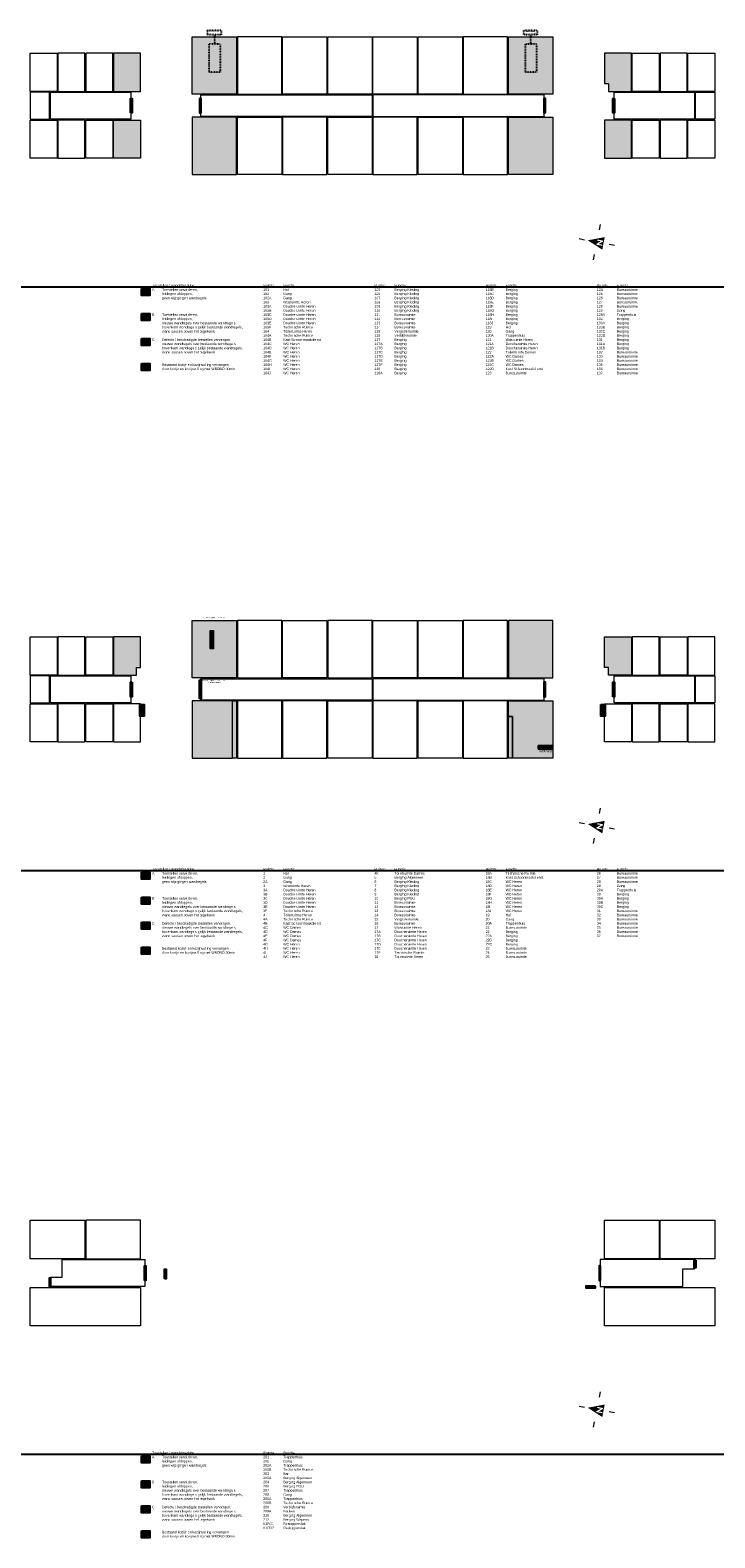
# Model space of a CAD drawing. Header units: millimetres. Extents: x 362177 to 5000048, y 157834 to 733119.
# Tile 143 of 152: x 2761528 to 2860048, y 179761 to 396734. Entities that reach past the tile are written whole.
import ezdxf

# ---------------------------------------------------------------- set-up
doc = ezdxf.new("R2010")
doc.units = ezdxf.units.MM
doc.set_wipeout_variables(frame=1)
doc.linetypes.add('ACAD_ISO03W100', pattern=[30, 12, -18])
doc.layers.get('DEFPOINTS').update_dxf_attribs({"color": 255})
doc.layers.add('X-L0_C_afwerking', color=7, linetype='Continuous', lineweight=5)
doc.layers.add('X-L0_C_wandafwerking', color=7, linetype='Continuous')
doc.layers.add('X-L0_C_WBDBO', color=7, linetype='Continuous')
doc.styles.add('DVD_VBC_Arial', font='arial.ttf')

# ---------------------------------------------------------------- blocks, each defined once
blk = doc.blocks.new('DVDVB_05_-S-_noordpijl1191')
at = {"color": 7, "linetype": 'Continuous', "lineweight": 13}
for p, q in [((0, 13), (0, 9)), ((-13, 0), (-9, 0)), ((0, -13), (0, -9)), ((13, 0), (9, 0))]:
    blk.add_line(p, q, dxfattribs=at)
at = {"color": 7, "linetype": 'Continuous', "lineweight": 0, "extrusion": (0, 0, -1)}
blk.add_solid([(4.6, -4.9), (0, 6.6), (-4.6, -4.9)], dxfattribs=at)
blk.add_wipeout([(-1.9, 0), (-1.2, 0), (1.1, -2.8), (1.1, 0), (1.9, 0), (1.9, -4.3), (1.2, -4.3), (-1.1, -1.5), (-1.1, -4.3), (-1.9, -4.3)])

msp = doc.modelspace()

# ---------------------------------------------------------------- hatches: boundary and pattern name
at = {"layer": 'X-L0_C_wandafwerking', "transparency": 33554559}
h = msp.add_hatch(color=20, dxfattribs=at)
h.dxf.hatch_style = 1
h.paths.add_polyline_path([(2791228, 395759), (2784846, 395759), (2784846, 387524), (2791228, 387524)])
h = msp.add_hatch(color=20, dxfattribs=at)
h.dxf.hatch_style = 1
h.paths.add_polyline_path([(2836727, 395759), (2830348, 395759), (2830348, 387524), (2836727, 387524)])
h = msp.add_hatch(color=20, dxfattribs=at)
h.dxf.hatch_style = 1
h.paths.add_polyline_path([(2777408, 393434), (2773528, 393434), (2773528, 387924), (2777408, 387924)])
h = msp.add_hatch(color=20, dxfattribs=at)
h.dxf.hatch_style = 1
h.paths.add_polyline_path([(2848048, 393434), (2844168, 393434), (2844168, 389034), (2844748, 389034), (2844748, 387924), (2845548, 387924), (2848048, 387924)])
h = msp.add_hatch(color=20, dxfattribs=at)
h.dxf.hatch_style = 1
h.paths.add_polyline_path([(2784848, 375969), (2791228, 375969), (2791228, 384204), (2784848, 384204)])
h = msp.add_hatch(color=20, dxfattribs=at)
h.dxf.hatch_style = 1
h.paths.add_polyline_path([(2836728, 384204), (2830348, 384204), (2830348, 375969), (2836728, 375969)])
h = msp.add_hatch(color=20, dxfattribs=at)
h.dxf.hatch_style = 1
h.paths.add_polyline_path([(2777408, 383804), (2773528, 383804), (2773528, 378294), (2777408, 378294)])
h = msp.add_hatch(color=20, dxfattribs=at)
h.dxf.hatch_style = 1
h.paths.add_polyline_path([(2844168, 378294), (2848048, 378294), (2848048, 383804), (2844168, 383804)])
h = msp.add_hatch(color=20, dxfattribs=at)
h.dxf.hatch_style = 1
h.paths.add_polyline_path([(2778735, 359560.7), (2777535, 359560.7), (2777535, 358560.7), (2778735, 358560.7)])
h = msp.add_hatch(color=31, dxfattribs=at)
h.dxf.hatch_style = 1
h.paths.add_polyline_path([(2778735, 355960.7), (2777535, 355960.7), (2777535, 354960.7), (2778735, 354960.7)])
h = msp.add_hatch(color=103, dxfattribs=at)
h.dxf.hatch_style = 1
h.paths.add_polyline_path([(2778735, 352360.7), (2777535, 352360.7), (2777535, 351360.7), (2778735, 351360.7)])
h = msp.add_hatch(color=103, dxfattribs=at)
h.dxf.hatch_style = 1
h.paths.add_polyline_path([(2791228, 311759), (2784848, 311759), (2784848, 303524), (2791228, 303524)])
h.paths.add_polyline_path([(2787437.8, 310327.7), (2787888, 310327.7), (2787888, 307712.1), (2787437.8, 307712.1)], flags=16)
h = msp.add_hatch(color=31, dxfattribs=at)
h.dxf.hatch_style = 1
h.paths.add_polyline_path([(2787888, 310327.7), (2787437.8, 310327.7), (2787437.8, 307712.1), (2787888, 307712.1)])
h = msp.add_hatch(color=103, dxfattribs=at)
h.dxf.hatch_style = 1
h.paths.add_polyline_path([(2836728, 311759), (2830348, 311759), (2830348, 303524), (2836728, 303524)])
h = msp.add_hatch(color=20, dxfattribs=at)
h.dxf.hatch_style = 1
h.paths.add_polyline_path([(2777408, 309434), (2773528, 309434), (2773528, 303924), (2776828, 303924), (2776828, 305034), (2777408, 305034)])
h = msp.add_hatch(color=20, dxfattribs=at)
h.dxf.hatch_style = 1
h.paths.add_polyline_path([(2848048, 309434), (2844168, 309434), (2844168, 305034), (2844748, 305034), (2844748, 303924), (2848048, 303924)])
h = msp.add_hatch(color=103, dxfattribs=at)
h.dxf.hatch_style = 1
h.paths.add_polyline_path([(2790645.7, 300204), (2784848, 300204), (2784848, 291969), (2790645.7, 291969)])
h = msp.add_hatch(color=31, dxfattribs=at)
h.dxf.hatch_style = 1
h.paths.add_polyline_path([(2791228, 300204), (2790645.7, 300204), (2790645.7, 291969), (2791228, 291969)])
h = msp.add_hatch(color=103, dxfattribs=at)
h.dxf.hatch_style = 1
h.paths.add_polyline_path([(2834648, 293784), (2836728, 293784), (2836728, 300204), (2830348, 300204), (2830348, 297947), (2830930.3, 297947), (2830930.3, 291969), (2836728, 291969), (2836728, 293283.3), (2834648, 293283.3)])
h = msp.add_hatch(color=31, dxfattribs=at)
h.dxf.hatch_style = 1
h.paths.add_polyline_path([(2830930.3, 297947), (2830348, 297947), (2830348, 291969), (2830930.3, 291969)])
h = msp.add_hatch(color=31, dxfattribs=at)
h.dxf.hatch_style = 1
h.paths.add_polyline_path([(2836728, 293784), (2834648, 293784), (2834648, 293283.3), (2836728, 293283.3)])
h = msp.add_hatch(color=20, dxfattribs=at)
h.dxf.hatch_style = 1
h.paths.add_polyline_path([(2778735, 275560.7), (2777535, 275560.7), (2777535, 274560.7), (2778735, 274560.7)])
h = msp.add_hatch(color=31, dxfattribs=at)
h.dxf.hatch_style = 1
h.paths.add_polyline_path([(2778735, 271960.7), (2777535, 271960.7), (2777535, 270960.7), (2778735, 270960.7)])
h = msp.add_hatch(color=103, dxfattribs=at)
h.dxf.hatch_style = 1
h.paths.add_polyline_path([(2778735, 268360.7), (2777535, 268360.7), (2777535, 267360.7), (2778735, 267360.7)])
h = msp.add_hatch(color=20, dxfattribs=at)
h.dxf.hatch_style = 1
h.paths.add_polyline_path([(2778735, 191560.7), (2777535, 191560.7), (2777535, 190560.7), (2778735, 190560.7)])
h = msp.add_hatch(color=31, dxfattribs=at)
h.dxf.hatch_style = 1
h.paths.add_polyline_path([(2778735, 187960.7), (2777535, 187960.7), (2777535, 186960.7), (2778735, 186960.7)])
h = msp.add_hatch(color=103, dxfattribs=at)
h.dxf.hatch_style = 1
h.paths.add_polyline_path([(2778735, 184360.7), (2777535, 184360.7), (2777535, 183360.7), (2778735, 183360.7)])
at = {"layer": 'X-L0_C_WBDBO', "transparency": 33554559}
h = msp.add_hatch(color=191, dxfattribs=at)
h.dxf.hatch_style = 1
h.paths.add_polyline_path([(2775978, 384814), (2776198, 384814), (2776198, 386914), (2775978, 386914)])
h = msp.add_hatch(color=191, dxfattribs=at)
h.dxf.hatch_style = 1
h.paths.add_polyline_path([(2786118, 386914), (2785898, 386914), (2785898, 384814), (2786118, 384814)])
h = msp.add_hatch(color=191, dxfattribs=at)
h.dxf.hatch_style = 1
h.paths.add_polyline_path([(2835458, 384814), (2835678, 384814), (2835678, 386914), (2835458, 386914)])
h = msp.add_hatch(color=191, dxfattribs=at)
h.dxf.hatch_style = 1
h.paths.add_polyline_path([(2845598, 386914), (2845378, 386914), (2845378, 384814), (2845598, 384814)])
h = msp.add_hatch(color=191, dxfattribs=at)
h.dxf.hatch_style = 1
h.paths.add_polyline_path([(2778735, 348760.7), (2777535, 348760.7), (2777535, 347760.7), (2778735, 347760.7)])
h = msp.add_hatch(color=191, dxfattribs=at)
h.dxf.hatch_style = 1
h.paths.add_polyline_path([(2776198, 302914), (2775978, 302914), (2775978, 300814), (2776198, 300814)])
h = msp.add_hatch(color=191, dxfattribs=at)
h.dxf.hatch_style = 1
h.paths.add_polyline_path([(2785898, 300514), (2786118, 300514), (2786118, 303214), (2785898, 303214)])
h = msp.add_hatch(color=191, dxfattribs=at)
h.dxf.hatch_style = 1
h.paths.add_polyline_path([(2835458, 300814), (2835678, 300814), (2835678, 302914), (2835458, 302914)])
h = msp.add_hatch(color=191, dxfattribs=at)
h.dxf.hatch_style = 1
h.paths.add_polyline_path([(2845378, 300814), (2845598, 300814), (2845598, 302914), (2845378, 302914)])
h = msp.add_hatch(color=191, dxfattribs=at)
h.dxf.hatch_style = 1
h.paths.add_polyline_path([(2777328, 299674), (2777948, 299674), (2777948, 297994), (2777328, 297994)])
h = msp.add_hatch(color=191, dxfattribs=at)
h.dxf.hatch_style = 1
h.paths.add_polyline_path([(2843628, 299674), (2844248, 299674), (2844248, 297994), (2843628, 297994)])
h = msp.add_hatch(color=191, dxfattribs=at)
h.dxf.hatch_style = 1
h.paths.add_polyline_path([(2778735, 264760.7), (2777535, 264760.7), (2777535, 263760.7), (2778735, 263760.7)])
h = msp.add_hatch(color=191, dxfattribs=at)
h.dxf.hatch_style = 1
h.paths.add_polyline_path([(2857298, 219734), (2857078, 219734), (2857078, 218601.7), (2857298, 218601.7)])
h = msp.add_hatch(color=191, dxfattribs=at)
h.dxf.hatch_style = 1
h.paths.add_polyline_path([(2764278, 215994), (2764498, 215994), (2764498, 217128), (2764278, 217128)])
h = msp.add_hatch(color=191, dxfattribs=at)
h.dxf.hatch_style = 1
h.paths.add_polyline_path([(2778178, 216814), (2778178, 218914), (2777958, 218914), (2777958, 216814)])
h.paths.add_polyline_path([(2781098, 218404), (2780878, 218404), (2780878, 217054), (2781098, 217054)])
h = msp.add_hatch(color=191, dxfattribs=at)
h.dxf.hatch_style = 1
h.paths.add_polyline_path([(2843398, 218914), (2843398, 216814), (2843618, 216814), (2843618, 218914)])
h.paths.add_polyline_path([(2842878, 215974), (2841478, 215974), (2841478, 215754), (2842878, 215754)])
h = msp.add_hatch(color=191, dxfattribs=at)
h.dxf.hatch_style = 1
h.paths.add_polyline_path([(2778735, 180760.7), (2777535, 180760.7), (2777535, 179760.7), (2778735, 179760.7)])

# ---------------------------------------------------------------- linework, layer by layer
at = {"linetype": 'ACAD_ISO03W100', "ltscale": 0.125}
for points in [[(2787286.3, 394744.5), (2788873.1, 394744.5), (2788873.1, 390688), (2787286.3, 390688)], [(2832786.3, 394744.5), (2834373.1, 394744.5), (2834373.1, 390688), (2832786.3, 390688)]]:
    msp.add_lwpolyline(points, close=True, dxfattribs=at)
for points in [[(2777535, 359560.7), (2778735, 359560.7), (2778735, 358560.7), (2777535, 358560.7)], [(2777535, 355960.7), (2778735, 355960.7), (2778735, 354960.7), (2777535, 354960.7)], [(2777535, 352360.7), (2778735, 352360.7), (2778735, 351360.7), (2777535, 351360.7)], [(2777535, 348760.7), (2778735, 348760.7), (2778735, 347760.7), (2777535, 347760.7)], [(2777535, 275560.7), (2778735, 275560.7), (2778735, 274560.7), (2777535, 274560.7)], [(2777535, 271960.7), (2778735, 271960.7), (2778735, 270960.7), (2777535, 270960.7)], [(2777535, 268360.7), (2778735, 268360.7), (2778735, 267360.7), (2777535, 267360.7)], [(2777535, 264760.7), (2778735, 264760.7), (2778735, 263760.7), (2777535, 263760.7)], [(2777535, 191560.7), (2778735, 191560.7), (2778735, 190560.7), (2777535, 190560.7)], [(2777535, 187960.7), (2778735, 187960.7), (2778735, 186960.7), (2777535, 186960.7)], [(2777535, 184360.7), (2778735, 184360.7), (2778735, 183360.7), (2777535, 183360.7)], [(2777535, 180760.7), (2778735, 180760.7), (2778735, 179760.7), (2777535, 179760.7)]]:
    msp.add_lwpolyline(points, close=True)
at = {"layer": 'DEFPOINTS'}
for p in [(570064, 359815), (570064, 275815), (570064, 191815)]:
    msp.add_xline(p, (1, 0), dxfattribs=at)
at = {"layer": 'X-L0_C_afwerking'}
for points in [[(2791228, 387524), (2784846, 387524), (2784846, 395759), (2791228, 395759)], [(2791348, 387525), (2797733, 387525), (2797733, 395759), (2791348, 395759)], [(2797848, 395759), (2804228, 395759), (2804228, 387524), (2797848, 387524)], [(2804348, 395759), (2810728, 395759), (2810728, 387524), (2804348, 387524)], [(2810848, 395759), (2817228, 395759), (2817228, 387524), (2810848, 387524)], [(2817348, 395759), (2823728, 395759), (2823728, 387524), (2817348, 387524)], [(2823848, 387524), (2830228, 387524), (2830228, 395759), (2823848, 395759)], [(2830348, 395759), (2836727, 395759), (2836727, 387524), (2830348, 387524)], [(2765528, 387924), (2769408, 387924), (2769408, 393434), (2765528, 393434)], [(2769528, 387924), (2773408, 387924), (2773408, 393434), (2769528, 393434)], [(2777408, 393434), (2773528, 393434), (2773528, 387924), (2777408, 387924)], [(2852048, 387924), (2848168, 387924), (2848168, 393434), (2852048, 393434)], [(2856048, 393434), (2852168, 393434), (2852168, 387924), (2856048, 387924)], [(2860048, 387924), (2856168, 387924), (2856168, 393434), (2860048, 393434)], [(2761528, 383924), (2764328, 383924), (2764328, 387804), (2761528, 387804)], [(2764448, 387804), (2776028, 387804), (2776028, 383924), (2764448, 383924)], [(2786068, 387404), (2810728, 387404), (2810728, 384314), (2786068, 384314)], [(2810848, 384314), (2835508, 384314), (2835508, 387404), (2810848, 387404)], [(2845548, 387804), (2857128, 387804), (2857128, 383924), (2845548, 383924)], [(2857248, 387804), (2860048, 387804), (2860048, 383924), (2857248, 383924)], [(2791228, 384204), (2784848, 384204), (2784848, 375969), (2791228, 375969)], [(2791348, 384204), (2797728, 384204), (2797728, 375969), (2791348, 375969)], [(2797848, 375969), (2804228, 375969), (2804228, 384204), (2797848, 384204)], [(2804348, 384204), (2810728, 384204), (2810728, 375969), (2804348, 375969)], [(2810848, 375969), (2817228, 375969), (2817228, 384204), (2810848, 384204)], [(2817348, 384204), (2823728, 384204), (2823728, 375969), (2817348, 375969)], [(2823848, 375969), (2830228, 375969), (2830228, 384204), (2823848, 384204)], [(2830348, 384204), (2836728, 384204), (2836728, 375969), (2830348, 375969)], [(2761528, 383804), (2765408, 383804), (2765408, 378294), (2761528, 378294)], [(2765528, 378294), (2769408, 378294), (2769408, 383804), (2765528, 383804)], [(2769528, 383804), (2773408, 383804), (2773408, 378294), (2769528, 378294)], [(2773528, 383804), (2777408, 383804), (2777408, 378294), (2773528, 378294)], [(2848048, 383804), (2844168, 383804), (2844168, 378294), (2848048, 378294)], [(2848168, 383804), (2852048, 383804), (2852048, 378294), (2848168, 378294)], [(2852168, 378294), (2856048, 378294), (2856048, 383804), (2852168, 383804)], [(2856168, 383804), (2860048, 383804), (2860048, 378294), (2856168, 378294)], [(2784848, 311759), (2791228, 311759), (2791228, 303524), (2784848, 303524)], [(2787437.8, 310327.7), (2787888, 310327.7), (2787888, 307712.1), (2787437.8, 307712.1)], [(2791348, 303524), (2797733, 303524), (2797733, 311759), (2791348, 311759)], [(2797848, 311759), (2804228, 311759), (2804228, 303524), (2797848, 303524)], [(2804348, 303524), (2810728, 303524), (2810728, 311759), (2804348, 311759)], [(2810848, 311759), (2817228, 311759), (2817228, 303524), (2810848, 303524)], [(2817348, 311759), (2823728, 311759), (2823728, 303524), (2817348, 303524)], [(2823848, 303524), (2830228, 303524), (2830228, 311759), (2823848, 311759)], [(2830348, 303524), (2836728, 303524), (2836728, 311759), (2830348, 311759)], [(2761528, 309434), (2765408, 309434), (2765408, 303924), (2761528, 303924)], [(2765528, 303924), (2769408, 303924), (2769408, 309434), (2765528, 309434)], [(2769528, 309434), (2773408, 309434), (2773408, 303924), (2769528, 303924)], [(2848168, 303924), (2852048, 303924), (2852048, 309434), (2848168, 309434)], [(2852168, 309434), (2856048, 309434), (2856048, 303924), (2852168, 303924)], [(2856168, 303924), (2860048, 303924), (2860048, 309434), (2856168, 309434)], [(2764328, 303804), (2761528, 303804), (2761528, 299924), (2764328, 299924)], [(2764448, 303804), (2776028, 303804), (2776028, 299924), (2764448, 299924)], [(2845548, 303804), (2857128, 303804), (2857128, 299924), (2845548, 299924)], [(2857248, 303804), (2860048, 303804), (2860048, 299924), (2857248, 299924)], [(2786068, 303404), (2810728, 303404), (2810728, 300324), (2786068, 300324)], [(2810848, 300324), (2835508, 300324), (2835508, 303404), (2810848, 303404)], [(2761528, 299804), (2765408, 299804), (2765408, 294294), (2761528, 294294)], [(2765528, 294294), (2769408, 294294), (2769408, 299804), (2765528, 299804)], [(2769528, 299804), (2773408, 299804), (2773408, 294294), (2769528, 294294)], [(2773528, 294294), (2777408, 294294), (2777408, 299804), (2773528, 299804)], [(2790645.7, 300204), (2784848, 300204), (2784848, 291969), (2790645.7, 291969)], [(2790645.7, 300204), (2791228, 300204), (2791228, 291969), (2790645.7, 291969)], [(2791348, 291969), (2797728, 291969), (2797728, 300204), (2791348, 300204)], [(2797848, 291969), (2804228, 291969), (2804228, 300204), (2797848, 300204)], [(2804348, 300204), (2810728, 300204), (2810728, 291969), (2804348, 291969)], [(2810848, 291969), (2817228, 291969), (2817228, 300204), (2810848, 300204)], [(2817348, 300204), (2823728, 300204), (2823728, 291969), (2817348, 291969)], [(2823848, 291969), (2830228, 291969), (2830228, 300204), (2823848, 300204)], [(2830930.3, 297947), (2830348, 297947), (2830348, 300204), (2836728, 300204), (2836728, 293784), (2834648, 293784), (2834648, 293283.3), (2836728, 293283.3), (2836728, 291969), (2830930.3, 291969)], [(2844168, 299804), (2848048, 299804), (2848048, 294294), (2844168, 294294)], [(2848168, 294294), (2852048, 294294), (2852048, 299804), (2848168, 299804)], [(2852168, 299804), (2856048, 299804), (2856048, 294294), (2852168, 294294)], [(2856168, 294294), (2860048, 294294), (2860048, 299804), (2856168, 299804)], [(2830348, 297947), (2830930.3, 297947), (2830930.3, 291969), (2830348, 291969)], [(2834648, 293784), (2836728, 293784), (2836728, 293283.3), (2834648, 293283.3)], [(2761528, 225464), (2769408, 225464), (2769408, 219924), (2761528, 219924)], [(2769558, 219924), (2777408, 219924), (2777408, 225464), (2769558, 225464)], [(2844168, 225464), (2852018, 225464), (2852018, 219924), (2844168, 219924)], [(2852168, 225464), (2860048, 225464), (2860048, 219924), (2852168, 219924)], [(2761528, 215804), (2777408, 215804), (2777408, 210264), (2761528, 210264)], [(2844168, 215804), (2860048, 215804), (2860048, 210264), (2844168, 210264)]]:
    msp.add_lwpolyline(points, close=True, dxfattribs=at)
at = {"layer": 'X-L0_C_afwerking', "flags": 128}
for points in [[(2761528, 393434), (2765408, 393434), (2765408, 387924), (2761528, 387924)], [(2845548, 387924), (2848048, 387924), (2848048, 393434), (2844168, 393434), (2844168, 389034), (2844748, 389034), (2844748, 387924)], [(2773528, 303924), (2776828, 303924), (2776828, 305034), (2777408, 305034), (2777408, 309434), (2773528, 309434)], [(2844748, 303924), (2844748, 305034), (2844168, 305034), (2844168, 309434), (2848048, 309434), (2848048, 303924)], [(2764448, 217254), (2766148, 217254), (2766148, 219804), (2778008, 219804), (2778008, 215924), (2764448, 215924)], [(2843568, 219804), (2843568, 215924), (2855428, 215924), (2855428, 218474), (2857128, 218474), (2857128, 219804)]]:
    msp.add_lwpolyline(points, close=True, dxfattribs=at)
at = {"layer": 'X-L0_C_WBDBO', "color": 191}
for points in [[(2775978, 384814), (2775978, 386914), (2776198, 386914), (2776198, 384814)], [(2785898, 386914), (2785898, 384814), (2786118, 384814), (2786118, 386914)], [(2835678, 384814), (2835678, 386914), (2835458, 386914), (2835458, 384814)], [(2845598, 386914), (2845598, 384814), (2845378, 384814), (2845378, 386914)], [(2776198, 302914), (2776198, 300814), (2775978, 300814), (2775978, 302914)], [(2785898, 300514), (2785898, 303214), (2786118, 303214), (2786118, 300514)], [(2835678, 300814), (2835678, 302914), (2835458, 302914), (2835458, 300814)], [(2845378, 300814), (2845378, 302914), (2845598, 302914), (2845598, 300814)], [(2777328, 299674), (2777948, 299674), (2777948, 297994), (2777328, 297994)], [(2843628, 299674), (2844248, 299674), (2844248, 297994), (2843628, 297994)], [(2857298, 219734), (2857298, 218601.7), (2857078, 218601.7), (2857078, 219734)], [(2764498, 215994), (2764498, 217128), (2764278, 217128), (2764278, 215994)], [(2777958, 216814), (2777958, 218914), (2778178, 218914), (2778178, 216814)], [(2780878, 217054), (2780878, 218404), (2781098, 218404), (2781098, 217054)], [(2843618, 216814), (2843618, 218914), (2843398, 218914), (2843398, 216814)], [(2842878, 215974), (2841478, 215974), (2841478, 215754), (2842878, 215754)]]:
    msp.add_lwpolyline(points, close=True, dxfattribs=at)

# ---------------------------------------------------------------- block references
at = {"layer": 'X-L0_C_afwerking', "xscale": 200.0000000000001, "yscale": 200.0000000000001, "rotation": 79}
for p in [(2843064, 366234), (2843064, 282234), (2843064, 198234)]:
    msp.add_blockref('DVDVB_05_-S-_noordpijl1191', p, dxfattribs=at)

# ---------------------------------------------------------------- texts
at = {"style": 'DVD_VBC_Arial'}
for s, width, heights, insert, char_height, attachment_point in [('Toestellen / wandafwerking\\PA^IToestellen verwijderen,\\P^Ileidingen afdoppen,\\P^Igeen wijzigingen wandtegels \\P^I^I\\P^I\\P\\PB^IToestellen verwijderen,\\P^Ileidingen afdoppen,\\P^Inieuwe wandtegels over bestaande wandtegels,\\P^Ibovenkant wandtegels gelijk bestaande wandtegels,\\P^Iwand sausen boven het tegelwerk\\P^I\\PC ^IDefecte / beschadigde toestellen vervangen,\\P^Inieuwe wandtegels over bestaande wandtegels,\\P^Ibovenkant wandtegels gelijk bestaande wandtegels,\\P^Iwand sausen boven het tegelwerk\\P^I\\P\\P^IBestaand kozijn en kozijnvulling vervangen \\P^Idoor kozijn en kozijnvulling met WBDBO 30min', 13509.254, [0], (2779064, 360175), 360, 1), ('Ruimte^IFunctie^I^I^I^I\\P101 ^I^IHal ^I^I^I^I^I^I\\P102 ^I^IGang ^I^I^I^I^I^I\\P102A ^I^IGang ^I^I^I^I^I\\P103 ^I^IWasruimte Heren ^I^I^I\\P103A ^I^IDoucheruimte Heren ^I^I\\P103B ^I^IDoucheruimte Heren ^I^I^I\\P103C ^I^IDoucheruimte Heren ^I^I^I\\P103D ^I^IDoucheruimte Heren ^I^I^I\\P103E ^I^IDoucheruimte Heren ^I^I\\P103F ^I^ITechnische Ruimte ^I^I^I\\P104 ^I^IToiletruimte Heren ^I^I^I^I\\P104A ^I^ITechnische Ruimte ^I^I\\P104B ^I^IKast Schoonmaakdienst ^I^I^I\\P104C ^I^IWC Heren ^I^I^I^I^I\\P104D ^I^IWC Heren ^I^I^I^I^I\\P104E ^I^IWC Heren ^I^I^I^I^I\\P104F ^I^IWC Heren ^I^I^I^I^I\\P104G ^I^IWC Heren ^I^I^I^I^I\\P104H ^I^IWC Heren ^I^I^I^I^I\\P104I ^I^IWC Heren ^I^I^I^I^I\\P104J ^I^IWC Heren ^I^I^I^I^I', 13843.335, [0], (2795064, 360175), 360, 1), ('Ruimte^IFunctie^I^I^I^I^I\\P105 ^I^IBerging Kleding ^I^I^I^I\\P106 ^I^IBerging Kleding ^I^I^I^I\\P107 ^I^IBerging Kleding ^I^I^I^I\\P108 ^I^IBerging Kleding ^I^I^I^I\\P109 ^I^IBerging Kleding ^I^I^I^I\\P110 ^I^IBerging Kleding ^I^I^I^I\\P111 ^I^IBureauruimte ^I^I^I^I\\P112 ^I^IBureauruimte ^I^I^I^I\\P113 ^I^IBureauruimte ^I^I^I^I\\P114 ^I^IBureauruimte ^I^I^I^I\\P115 ^I^IVergaderruimte ^I^I^I^I\\P116 ^I^IVerblijfsruimte ^I^I^I\\P117 ^I^IBerging^I^I^I^I^I\\P117A ^I^IBerging^I ^I^I^I\\P117B ^I^IBerging^I ^I^I^I\\P117C ^I^IBerging^I ^I^I\\P117D ^I^IBerging^I ^I^I^I\\P117E ^I^IBerging^I^I^I^I\\P117F ^I^IBerging^I ^I^I^I\\P118 ^I^IBerging^I^I^I^I\\P118A ^I^IBerging^I ^I^I^I', 13843.335, [0], (2811064, 360175), 360, 1), ('Ruimte^IFunctie^I^I^I^I^I\\P118B ^I^IBerging^I ^I^I^I\\P118C ^I^IBerging ^I^I^I^I^I\\P118D ^I^IBerging ^I^I^I^I^I\\P118E ^I^IBerging ^I^I^I^I^I\\P118F ^I^IBerging^I^I^I^I^I\\P118G ^I^IBerging ^I^I^I^I^I\\P118H ^I^IBerging^I^I^I^I^I\\P118I ^I^IBerging^I^I^I^I^I\\P118J ^I^IBerging^I^I^I^I^I\\P119 ^I^IHal ^I^I^I^I\\P120 ^I^IGang ^I^I^I^I\\P120A ^I^ITrappenhuis ^I^I\\P121 ^I^IWasruimte Heren ^I^I\\P121A ^I^IDoucheruimte Heren ^I\\P121B ^I^IDoucheruimte Heren ^I\\P122 ^I^IToiletruimte Dames ^I\\P122A ^I^IWC Dames ^I^I^I\\P122B ^I^IWC Dames ^I^I^I\\P122C ^I^IWC Dames ^I^I^I\\P122D ^I^IKast Schoonmaakdienst ^I\\P123 ^I^IBureauruimte ^I^I^I^I', 14133.67, [13538], (2827064, 360175), 360, 1), ('Ruimte^IFunctie^I^I^I^I^I\\P124 ^I^IBureauruimte ^I^I^I^I\\P125 ^I^IBureauruimte ^I^I^I^I\\P126 ^I^IBureauruimte ^I^I^I^I\\P127 ^I^IBureauruimte ^I^I^I^I\\P128 ^I^IBureauruimte ^I^I^I^I\\P129 ^I^IGang ^I^I^I^I^I^I\\P129A ^I^ITrappenhuis ^I^I^I^I\\P130 ^I^IBerging^I^I^I^I^I\\P130A ^I^IBerging^I^I^I^I\\P130B ^I^IBerging^I^I^I\\P130C ^I^IBerging ^I^I^I^I^I\\P130D ^I^IBerging^I ^I^I^I\\P131 ^I^IBerging^I ^I^I^I^I\\P131A ^I^IBerging^I ^I^I^I\\P131B ^I^IBerging^I^I^I^I\\P132 ^I^IBureauruimte ^I^I^I^I\\P133 ^I^IBureauruimte ^I^I^I^I\\P134 ^I^IBureauruimte ^I^I^I^I\\P135 ^I^IBureauruimte ^I^I^I^I\\P136 ^I^IBureauruimte ^I^I^I^I\\P137 ^I^IBureauruimte ^I^I^I^I', 13843.335, [0], (2843064, 360175), 360, 1), ('ruimte verdelen in 2 ruimten', 3652.752, [0], (2788038, 312293.3), 180, 2), ('bestaande deur vervangen door 2 nieuwe deuren', 3652.752, [0], (2788038, 303274), 180, 2), ('WM/WD', 2117.243, [0], (2834765.9, 293179.6), 360, 1), ('Toestellen / wandafwerking\\PA^IToestellen verwijderen,\\P^Ileidingen afdoppen,\\P^Igeen wijzigingen wandtegels \\P^I^I\\P^I\\P\\PB^IToestellen verwijderen,\\P^Ileidingen afdoppen,\\P^Inieuwe wandtegels over bestaande wandtegels,\\P^Ibovenkant wandtegels gelijk bestaande wandtegels,\\P^Iwand sausen boven het tegelwerk\\P^I\\PC ^IDefecte / beschadigde toestellen vervangen,\\P^Inieuwe wandtegels over bestaande wandtegels,\\P^Ibovenkant wandtegels gelijk bestaande wandtegels,\\P^Iwand sausen boven het tegelwerk\\P^I\\P\\P^IBestaand kozijn en kozijnvulling vervangen \\P^Idoor kozijn en kozijnvulling met WBDBO 30min', 13509.254, [0], (2779064, 276175), 360, 1), ('Ruimte^IFunctie^I^I^I\\P1 ^I^IHal ^I^I^I^I\\P2 ^I^IGang ^I^I^I^I\\P2A ^I^IGang ^I^I^I^I\\P3 ^I^IWasruimte Heren ^I^I\\P3A ^I^IDoucheruimte Heren ^I\\P3B ^I^IDoucheruimte Heren ^I\\P3C ^I^IDoucheruimte Heren ^I\\P3D ^I^IDoucheruimte Heren ^I\\P3E ^I^IDoucheruimte Heren ^I\\P3F ^I^ITechnische Ruimte ^I\\P4 ^I^IToiletruimte Heren ^I^I\\P4A ^I^ITechnische Ruimte ^I\\P4B ^I^IKast Schoonmaakdienst^I\\P4C ^I^IWC Dames^I^I^I\\P4D ^I^IWC Dames^I^I^I \\P4E ^I^IWC Dames ^I^I^I\\P4F ^I^IWC Dames^I^I^I\\P4G ^I^IWC Heren ^I^I^I\\P4H ^I^IWC Heren ^I^I^I\\P4I ^I^IWC Heren ^I^I^I\\P4J ^I^IWC Heren ^I^I^I', 13843.335, [0], (2795064, 276175), 360, 1), ('Ruimte^IFunctie^I^I^I\\P4K^I^IToiletruimte Dames\\P5 ^I^IBerging Algemeen ^I^I\\P6 ^I^IBerging Kleding ^I^I\\P7 ^I^IBerging Kleding ^I^I\\P8 ^I^IBerging Kleding ^I^I\\P9 ^I^IBerging Kleding ^I^I\\P10 ^I^IBerging PGU ^I^I\\P11 ^I^IBureauruimte ^I^I\\P12 ^I^IBureauruimte ^I^I\\P13 ^I^IBureauruimte ^I^I\\P14 ^I^IBureauruimte ^I^I\\P15 ^I^IVergaderruimte ^I^I\\P16 ^I^IBureauruimte ^I^I\\P17^I^IWasruimte Heren ^I^I\\P17A ^I^IDoucheruimte Heren ^I\\P17B ^I^IDoucheruimte Heren ^I \\P17C ^I^IDoucheruimte Heren ^I\\P17D ^I^IDoucheruimte Heren ^I\\P17E ^I^IDoucheruimte Heren ^I\\P17F ^I^ITechnische Ruimte ^I\\P18 ^I^IToiletruimte Heren ^I^I^I^I^I', 13843.335, [0], (2811064, 276175), 360, 1), ('Ruimte^IFunctie^I^I^I\\P18A^I^ITechnische Ruimte^I\\P18B ^I^IKast Schoonmaakdienst ^I \\P18C ^I^IWC Heren ^I^I^I \\P18D ^I^IWC Heren ^I^I^I\\P18E ^I^IWC Heren ^I^I^I\\P18F ^I^IWC Heren ^I^I^I\\P18G ^I^IWC Heren ^I^I^I\\P18H ^I^IWC Heren ^I^I^I\\P18I ^I^IWC Heren ^I^I^I\\P18J^I^IWC Heren ^I^I^I\\P19 ^I^IHal ^I^I^I^I\\P20 ^I^IGang ^I^I^I^I\\P20A ^I^ITrappenhuis ^I^I\\P21 ^I^IBureauruimte ^I^I\\P22 ^I^IBerging ^I^I\\P22A ^I^IBerging^I^I^I\\P22B ^I^IBerging ^I^I^I\\P22C ^I^IBerging^I\\P23 ^I^IBureauruimte ^I^I\\P24 ^I^IBureauruimte ^I^I\\P25 ^I^IBureauruimte ^I^I^I', 13843.335, [0], (2827064, 276175), 360, 1), ('Ruimte^IFunctie^I^I^I\\P26^I^IBureauruimte\\P27 ^I^IBureauruimte ^I^I\\P28 ^I^IBureauruimte ^I^I\\P29 ^I^IGang ^I^I^I^I\\P29A ^I^ITrappenhuis ^I^I\\P30 ^I^IBerging^I ^I^I\\P30A ^I^IBerging^I ^I\\P30B ^I^IBerging^I^I^I\\P30C ^I^IBerging^I^I^I\\P31 ^I^IBureauruimte^I ^I\\P32 ^I^IBureauruimte ^I^I\\P33 ^I^IBureauruimte ^I^I\\P34 ^I^IBureauruimte ^I^I\\P35 ^I^IBureauruimte ^I^I\\P36 ^I^IBureauruimte ^I^I\\P37 ^I^IBureauruimte ^I^I', 13843.335, [0], (2843064, 276175), 360, 1), ('Toestellen / wandafwerking\\PA^IToestellen verwijderen,\\P^Ileidingen afdoppen,\\P^Igeen wijzigingen wandtegels \\P^I^I\\P^I\\P\\PB^IToestellen verwijderen,\\P^Ileidingen afdoppen,\\P^Inieuwe wandtegels over bestaande wandtegels,\\P^Ibovenkant wandtegels gelijk bestaande wandtegels,\\P^Iwand sausen boven het tegelwerk\\P^I\\PC ^IDefecte / beschadigde toestellen vervangen,\\P^Inieuwe wandtegels over bestaande wandtegels,\\P^Ibovenkant wandtegels gelijk bestaande wandtegels,\\P^Iwand sausen boven het tegelwerk\\P^I\\P\\P^IBestaand kozijn en kozijnvulling vervangen \\P^Idoor kozijn en kozijnvulling met WBDBO 30min', 13509.254, [0], (2779064, 192175), 360, 1), ('Ruimte^IFunctie^I^I^I\\P201 ^I^ITrappenhuis ^I^I^I^I\\P202 ^I^IGang ^I^I^I^I\\P202A ^I^ITrappenhuis ^I^I^I^I\\P202B ^I^ITechnische Ruimte ^I^I\\P203 ^I^IBar ^I^I^I^I\\P203A ^I^IBerging Algemeen ^I^I\\P204 ^I^IBerging Algemeen ^I^I^I^I\\P206 ^I^IBerging PGU ^I^I^I^I\\P207 ^I^ITrappenhuis ^I^I^I^I\\P208 ^I^IGang ^I^I^I^I^I^I\\P208A ^I^ITrappenhuis ^I^I^I^I\\P208B ^I^ITechnische Ruimte ^I^I^I\\P209 ^I^IVerblijfsruimte ^I^I^I^I\\P209A ^I^IKeuken ^I^I^I\\P210 ^I^IBerging Algemeen ^I^I^I^I\\P212 ^I^IBerging Wapens ^I^I^I^I\\PK1R01 ^IRestoppervlak ^I^I^I\\PK1R02 ^IRestoppervlak ^I^I^I^I', 13843.335, [0], (2795064, 192175), 360, 1)]:
    msp.add_mtext_dynamic_manual_height_columns(s, width=width, gutter_width=12.5, heights=heights, dxfattribs=dict(at, insert=insert, char_height=char_height, attachment_point=attachment_point))

# ---------------------------------------------------------------- next in the draw order: texts
at = {"char_height": 180, "attachment_point": 2, "style": 'DVD_VBC_Arial', "bg_fill": 2}
for insert in [(2788038, 396640.2), (2833538, 396640.2)]:
    msp.add_mtext_dynamic_manual_height_columns('wand slopen,\\Pvloer aanhelen', width=2109.011, gutter_width=12.5, heights=[0], dxfattribs=dict(at, insert=insert))

# ---------------------------------------------------------------- next in the draw order: linework, layer by layer
at = {"linetype": 'ACAD_ISO03W100', "ltscale": 0.125, "flags": 128}
for points in [[(2787050.5, 396734), (2788996.2, 396734), (2788996.2, 396078.7), (2787050.5, 396078.7)], [(2832550.5, 396734), (2834496.2, 396734), (2834496.2, 396078.7), (2832550.5, 396078.7)]]:
    msp.add_lwpolyline(points, close=True, dxfattribs=at)
for points in [[(2788079.7, 394744.5), (2788079.7, 396078.7)], [(2833579.7, 394744.5), (2833579.7, 396078.7)]]:
    msp.add_lwpolyline(points, dxfattribs=at)

doc.saveas('drawing.dxf')
